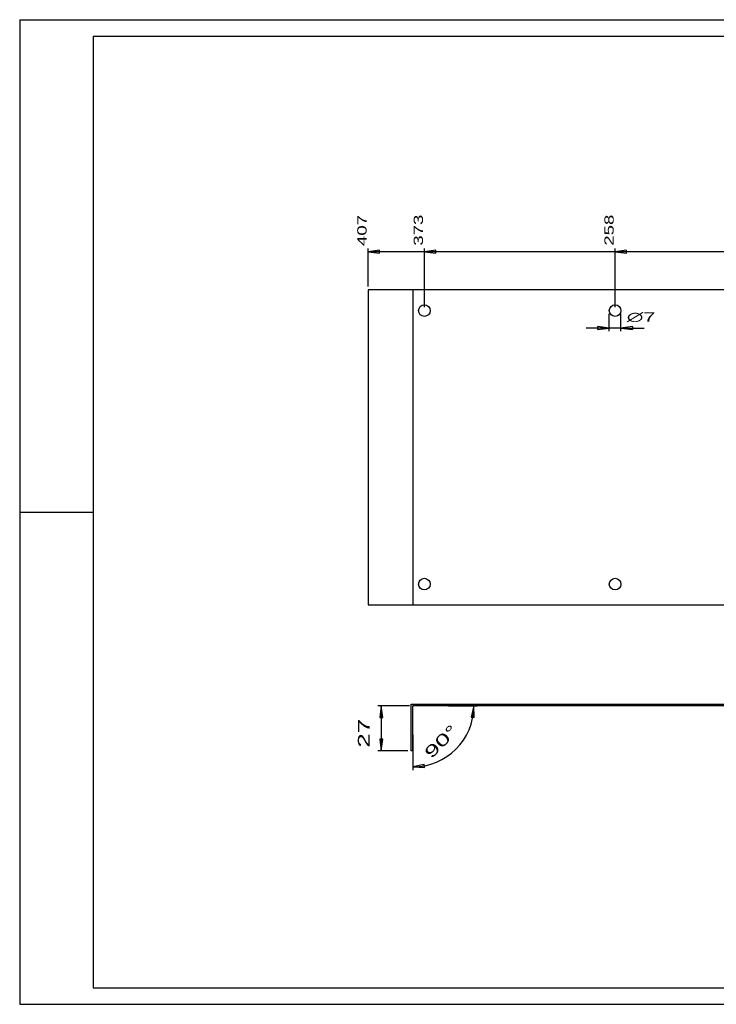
# Model space of a CAD drawing. Extents: x 0 to 840, y 0 to 594.
# Tile 1 of 2: x 0 to 420, y 0 to 594. Entities that reach past the tile are written whole.
import ezdxf

# ---------------------------------------------------------------- set-up
doc = ezdxf.new("R2010")
doc.units = 0
for name, color, linetype in [('1', 3, 'CONTINUOUS'), ('12', 3, 'CONTINUOUS'), ('13', 3, 'CONTINUOUS'), ('2', 3, 'CONTINUOUS'), ('5', 3, 'CONTINUOUS'), ('501', 3, 'CONTINUOUS'), ('503', 3, 'CONTINUOUS'), ('BEMASSUNG', 7, 'CONTINUOUS')]:
    doc.layers.add(name, color=color, linetype=linetype)
doc.styles.add('NORM', font='Norm')

# ---------------------------------------------------------------- blocks, each defined once
blk = doc.blocks.new('$DIM$0', base_point=(206.2, 341.25))
at = {"layer": 'BEMASSUNG', "color": 172, "linetype": 'CONTINUOUS'}
for p, q in [((210, 433), (210, 456)), ((216.94, 454.91), (210, 454)), ((244, 454), (210, 454)), ((210, 454), (216.94, 453.09)), ((216.94, 453.09), (216.94, 454.91)), ((244, 420.5), (244, 456)), ((250.94, 454.91), (244, 454)), ((359, 454), (244, 454)), ((244, 454), (250.94, 453.09)), ((250.94, 453.09), (250.94, 454.91)), ((359, 420.5), (359, 456)), ((365.94, 454.91), (359, 454)), ((499, 454), (359, 454)), ((359, 454), (365.94, 453.09)), ((365.94, 453.09), (365.94, 454.91)), ((499, 420.5), (499, 456)), ((505.94, 454.91), (499, 454)), ((587, 454), (499, 454)), ((499, 454), (505.94, 453.09)), ((505.94, 453.09), (505.94, 454.91)), ((587, 341.25), (587, 456)), ((593.94, 454.91), (587, 454)), ((608, 454), (587, 454)), ((587, 454), (593.94, 453.09)), ((593.94, 453.09), (593.94, 454.91)), ((608, 420.5), (608, 456)), ((614.94, 454.91), (608, 454)), ((617, 454), (608, 454)), ((608, 454), (614.94, 453.09)), ((614.94, 453.09), (614.94, 454.91)), ((617, 433), (617, 456))]:
    blk.add_line(p, q, dxfattribs=at)
blk.add_circle((617, 454), 1.17, dxfattribs=at)
at = {"layer": 'BEMASSUNG', "color": 212, "style": 'NORM'}
for s, width, p in [('407', 1.5, (209.13, 457.45)), ('373', 1.5, (243.13, 457.65)), ('258', 1.5, (358.13, 457.65)), ('118', 1.176, (498.13, 456.57)), ('30', 1.676, (586.13, 457.51)), ('9', 2.538, (607.13, 456.82)), ('0', 2.357, (616.13, 456.96))]:
    blk.add_text(s, height=5.6, rotation=90, dxfattribs=dict(at, width=width)).set_placement(p)
blk = doc.blocks.new('$DIM$2', base_point=(207.25, 153))
at = {"layer": 'BEMASSUNG', "color": 172, "linetype": 'CONTINUOUS'}
for p, q in [((235, 180), (216, 180)), ((218, 180), (217.09, 173.06)), ((218, 180), (218, 153)), ((218.91, 173.06), (218, 180)), ((217.09, 173.06), (218.91, 173.06)), ((217.09, 159.94), (218, 153)), ((218.91, 159.94), (217.09, 159.94)), ((218, 153), (218.91, 159.94)), ((234, 153), (216, 153))]:
    blk.add_line(p, q, dxfattribs=at)
at = {"layer": 'BEMASSUNG', "color": 212, "style": 'NORM', "width": 1.676}
blk.add_text('27', height=7, rotation=90, dxfattribs=at).set_placement((210.92, 154.82))
blk = doc.blocks.new('$DIM$3', base_point=(237, 141.2))
at = {"layer": 'BEMASSUNG', "color": 172, "linetype": 'CONTINUOUS'}
for p, q in [((258.49, 180), (275.8, 180)), ((273.8, 180), (272.23, 173.18)), ((274.05, 173), (273.8, 180)), ((272.23, 173.18), (274.05, 173)), ((237, 162.56), (237, 141.2)), ((243.82, 144.77), (237, 143.2)), ((237, 143.2), (244, 142.95)), ((244, 142.95), (243.82, 144.77))]:
    blk.add_line(p, q, dxfattribs=at)
blk.add_arc((237, 180), 36.8, 270, 0, dxfattribs=at)
at = {"layer": 'BEMASSUNG', "color": 212, "style": 'NORM', "width": 1.679}
blk.add_text('90°', height=7, rotation=45, dxfattribs=at).set_placement((248.16, 147.73))

msp = doc.modelspace()

# ---------------------------------------------------------------- linework, layer by layer
at = {"layer": '1'}
for p, q in [((617, 431), (210, 431)), ((210, 431), (210, 241)), ((210, 241), (617, 241))]:
    msp.add_line(p, q, dxfattribs=at)
for centre in [(244, 418.5), (359, 418.5), (244, 253.5), (359, 253.5)]:
    msp.add_circle(centre, 3.5, dxfattribs=at)
at = {"layer": '12'}
for p, q in [((355.5, 406), (355.5, 416.5)), ((362.5, 406), (362.5, 416.5)), ((355.5, 408), (341.5, 408)), ((355.5, 408), (348.56, 408.91)), ((348.56, 407.09), (348.56, 408.91)), ((348.56, 407.09), (355.5, 408)), ((362.5, 408), (355.5, 408)), ((369.44, 408.91), (362.5, 408)), ((362.5, 408), (369.44, 407.09)), ((362.5, 408), (376.5, 408)), ((369.44, 408.91), (369.44, 407.09))]:
    msp.add_line(p, q, dxfattribs=at)
at = {"layer": '2'}
for p, q in [((210, 431), (210, 241)), ((236, 181), (617, 181)), ((236, 153), (236, 181)), ((617, 180), (237, 180)), ((237, 153), (237, 180)), ((237, 153), (236, 153))]:
    msp.add_line(p, q, dxfattribs=at)
at = {"layer": '5'}
msp.add_line((237, 431), (237, 241), dxfattribs=at)
at = {"layer": '501'}
for p, q in [((0, 594), (840, 594)), ((0, 594), (0, 0)), ((0, 0), (840, 0))]:
    msp.add_line(p, q, dxfattribs=at)
at = {"layer": '503'}
for p, q in [((44.2, 584), (830, 584)), ((44.2, 584), (44.2, 10)), ((0, 297), (44.2, 297)), ((44.2, 10), (830, 10))]:
    msp.add_line(p, q, dxfattribs=at)

# ---------------------------------------------------------------- block references
at = {"layer": 'BEMASSUNG'}
for name, p in [('$DIM$0', (206.2, 341.25)), ('$DIM$2', (207.25, 153)), ('$DIM$3', (237, 141.2))]:
    msp.add_blockref(name, p, dxfattribs=at)

# ---------------------------------------------------------------- texts
at = {"layer": '13', "style": 'NORM', "width": 1.727}
msp.add_text('∅7', height=5.6, dxfattribs=at).set_placement((366.02, 411.87))

doc.saveas('drawing.dxf')
